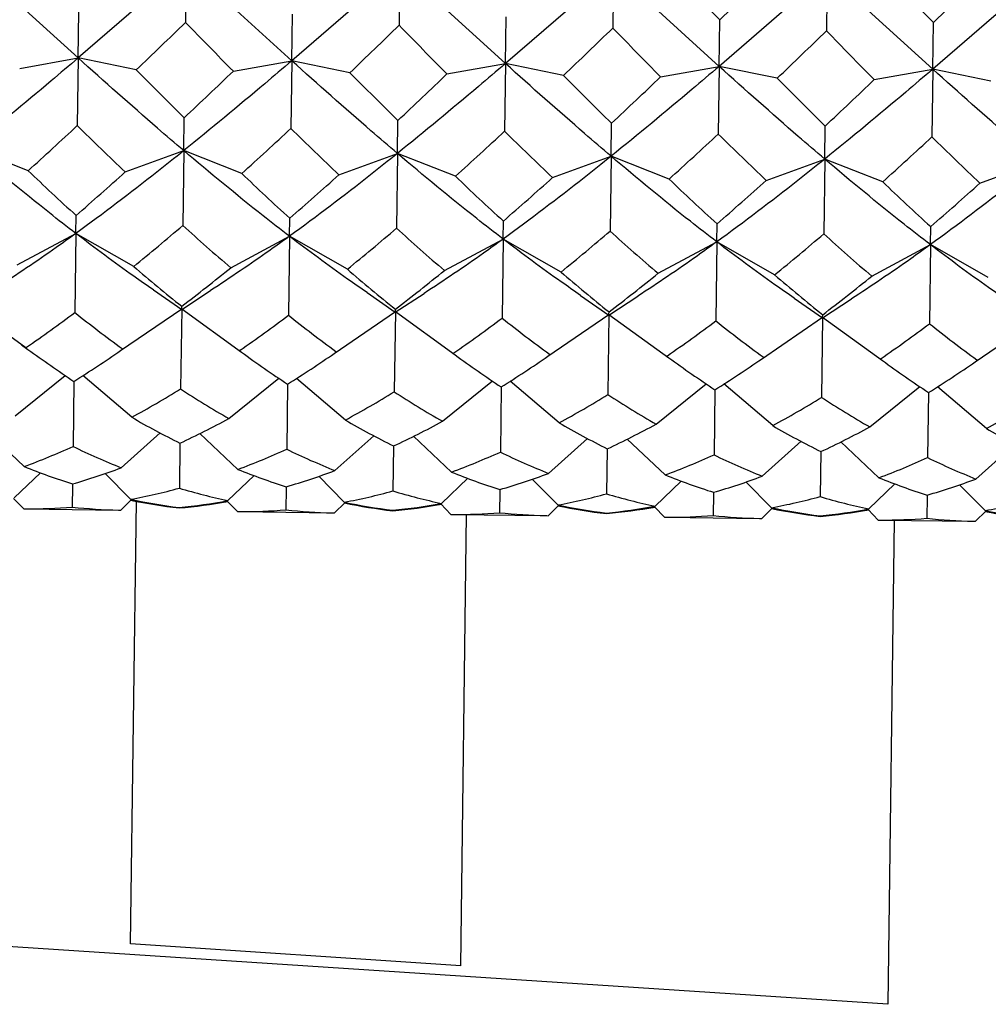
# Model space of a CAD drawing. Header units: inches. Extents: x 0 to 22, y 0 to 17.
# Tile 22 of 51: x 16.093 to 16.29, y 5.296 to 5.495. Entities that reach past the tile are written whole.
import ezdxf

# ---------------------------------------------------------------- set-up
doc = ezdxf.new("R2010")
doc.units = ezdxf.units.IN
doc.header["$LTSCALE"] = 1.21
doc.header["$MEASUREMENT"] = 0
doc.layers.get('0').update_dxf_attribs({"linetype": 'CONTINUOUS'})
doc.layers.add('02___PRT_ALL_AXES', color=7, linetype='CONTINUOUS')

msp = doc.modelspace()

# ---------------------------------------------------------------- linework, layer by layer
at = {"color": 7, "linetype": 'CONTINUOUS'}
for p, q in [((16.1053387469, 5.4877151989), (16.0839472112, 5.5072061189)), ((16.127233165, 5.5066394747), (16.1053387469, 5.4877151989)), ((16.127233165, 5.5066394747), (16.127079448, 5.4948970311)), ((16.1486247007, 5.4871485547), (16.127233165, 5.5066394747)), ((16.1705191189, 5.5060728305), (16.1486247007, 5.4871485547)), ((16.1705191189, 5.5060728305), (16.1703654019, 5.4943303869)), ((16.1919106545, 5.4865819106), (16.1705191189, 5.5060728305)), ((16.2138050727, 5.5055061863), (16.1919106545, 5.4865819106)), ((16.2138050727, 5.5055061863), (16.2136513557, 5.4937637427)), ((16.2351966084, 5.4860152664), (16.2138050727, 5.5055061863)), ((16.2353200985, 5.4954486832), (16.2256157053, 5.5053990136)), ((16.2570910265, 5.5049395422), (16.2351966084, 5.4860152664)), ((16.2353200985, 5.4954486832), (16.2452816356, 5.5051415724)), ((16.2570910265, 5.5049395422), (16.2569373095, 5.4931970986)), ((16.2784825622, 5.4854486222), (16.2570910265, 5.5049395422)), ((16.2786060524, 5.494882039), (16.2689016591, 5.5048323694)), ((16.3003769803, 5.504372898), (16.2784825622, 5.4854486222)), ((16.2786060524, 5.494882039), (16.2885675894, 5.5045749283)), ((16.1053387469, 5.4877151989), (16.1054622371, 5.4971486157)), ((16.1486247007, 5.4871485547), (16.1487481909, 5.4965819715)), ((16.1919106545, 5.4865819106), (16.1920341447, 5.4960153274)), ((16.2351966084, 5.4860152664), (16.2353200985, 5.4954486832)), ((16.2784825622, 5.4854486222), (16.2786060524, 5.494882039)), ((16.0934991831, 5.4856123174), (16.1053387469, 5.4877151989)), ((16.1053387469, 5.4877151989), (16.1051593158, 5.474008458)), ((16.1171192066, 5.4853031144), (16.1053387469, 5.4877151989)), ((16.1367851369, 5.4850456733), (16.1486247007, 5.4871485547)), ((16.1486247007, 5.4871485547), (16.1484452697, 5.4734418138)), ((16.1604051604, 5.4847364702), (16.1486247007, 5.4871485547)), ((16.1800710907, 5.4844790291), (16.1919106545, 5.4865819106)), ((16.1919106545, 5.4865819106), (16.1917312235, 5.4728751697)), ((16.2036911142, 5.4841698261), (16.1919106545, 5.4865819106)), ((16.2233570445, 5.4839123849), (16.2351966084, 5.4860152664)), ((16.2351966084, 5.4860152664), (16.2350171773, 5.4723085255)), ((16.246977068, 5.4836031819), (16.2351966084, 5.4860152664)), ((16.2666429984, 5.4833457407), (16.2784825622, 5.4854486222)), ((16.2784825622, 5.4854486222), (16.2783031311, 5.4717418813)), ((16.2902630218, 5.4830365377), (16.2784825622, 5.4854486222)), ((16.1267397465, 5.4689472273), (16.1268270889, 5.4756193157)), ((16.1700257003, 5.4683805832), (16.1701130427, 5.4750526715)), ((16.2133116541, 5.467813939), (16.2133989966, 5.4744860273)), ((16.256597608, 5.4672472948), (16.2566849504, 5.4739193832)), ((16.0952052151, 5.4648836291), (16.0834537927, 5.4695138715)), ((16.1148711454, 5.4646261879), (16.1267397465, 5.4689472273)), ((16.1267397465, 5.4689472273), (16.1265414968, 5.4538029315)), ((16.1384911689, 5.4643169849), (16.1267397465, 5.4689472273)), ((16.1581570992, 5.4640595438), (16.1700257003, 5.4683805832)), ((16.1700257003, 5.4683805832), (16.1698274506, 5.4532362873)), ((16.1817771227, 5.4637503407), (16.1700257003, 5.4683805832)), ((16.201443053, 5.4634928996), (16.2133116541, 5.467813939)), ((16.2133116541, 5.467813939), (16.2131134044, 5.4526696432)), ((16.2250630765, 5.4631836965), (16.2133116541, 5.467813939)), ((16.2447290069, 5.4629262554), (16.256597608, 5.4672472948)), ((16.256597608, 5.4672472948), (16.2563993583, 5.452102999)), ((16.2683490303, 5.4626170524), (16.256597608, 5.4672472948)), ((16.2880149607, 5.4623596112), (16.2998835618, 5.4666806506)), ((16.1048735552, 5.452179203), (16.1049213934, 5.4558335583)), ((16.1481595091, 5.4516125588), (16.1482073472, 5.4552669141)), ((16.1914454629, 5.4510459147), (16.191493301, 5.45470027)), ((16.2347314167, 5.4504792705), (16.2347792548, 5.4541336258)), ((16.2780173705, 5.4499126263), (16.2780652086, 5.4535669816)), ((16.0929781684, 5.445812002), (16.1048735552, 5.452179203)), ((16.1048735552, 5.452179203), (16.1046641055, 5.4361793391)), ((16.1165981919, 5.445502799), (16.1048735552, 5.452179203)), ((16.1362641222, 5.4452453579), (16.1481595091, 5.4516125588)), ((16.1481595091, 5.4516125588), (16.1479500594, 5.4356126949)), ((16.1598841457, 5.4449361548), (16.1481595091, 5.4516125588)), ((16.1795500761, 5.4446787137), (16.1914454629, 5.4510459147)), ((16.1914454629, 5.4510459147), (16.1912360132, 5.4350460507)), ((16.2031700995, 5.4443695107), (16.1914454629, 5.4510459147)), ((16.2228360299, 5.4441120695), (16.2347314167, 5.4504792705)), ((16.2347314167, 5.4504792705), (16.234521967, 5.4344794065)), ((16.2464560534, 5.4438028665), (16.2347314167, 5.4504792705)), ((16.2661219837, 5.4435454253), (16.2780173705, 5.4499126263)), ((16.2780173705, 5.4499126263), (16.2778079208, 5.4339127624)), ((16.2897420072, 5.4432362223), (16.2780173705, 5.4499126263)), ((16.1205799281, 5.4407729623), (16.126318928, 5.4368008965)), ((16.126318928, 5.4368008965), (16.1321599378, 5.4406213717)), ((16.1638658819, 5.4402063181), (16.1696048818, 5.4362342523)), ((16.1696048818, 5.4362342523), (16.1754458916, 5.4400547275)), ((16.2071518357, 5.4396396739), (16.2128908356, 5.4356676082)), ((16.2128908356, 5.4356676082), (16.2187318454, 5.4394880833)), ((16.2504377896, 5.4390730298), (16.2561767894, 5.435100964)), ((16.2561767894, 5.435100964), (16.2620177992, 5.4389214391)), ((16.0947358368, 5.4290278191), (16.0830347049, 5.4374997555)), ((16.1139548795, 5.4284624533), (16.1263206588, 5.4369331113)), ((16.1263206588, 5.4369331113), (16.1261080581, 5.420692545)), ((16.126318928, 5.4368008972), (16.1263210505, 5.436963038)), ((16.1263206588, 5.4369331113), (16.1384604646, 5.4281416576)), ((16.1263210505, 5.436963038), (16.1263271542, 5.4374292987)), ((16.1696070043, 5.4363963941), (16.169613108, 5.4368626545)), ((16.1572408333, 5.4278958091), (16.1696066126, 5.4363664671)), ((16.1696066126, 5.4363664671), (16.1693940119, 5.4201259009)), ((16.1696048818, 5.4362342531), (16.1696070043, 5.4363963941)), ((16.1696066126, 5.4363664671), (16.1817464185, 5.4275750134)), ((16.2005267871, 5.4273291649), (16.2128925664, 5.435799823)), ((16.2128925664, 5.435799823), (16.2126799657, 5.4195592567)), ((16.2128908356, 5.4356676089), (16.2128929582, 5.4358297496)), ((16.2128925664, 5.435799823), (16.2250323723, 5.4270083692)), ((16.2128929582, 5.4358297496), (16.2128990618, 5.4362960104)), ((16.2438127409, 5.4267625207), (16.2561785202, 5.4352331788)), ((16.2561785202, 5.4352331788), (16.2559659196, 5.4189926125)), ((16.2561767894, 5.4351009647), (16.256178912, 5.4352631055)), ((16.2561785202, 5.4352331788), (16.2683183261, 5.4264417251)), ((16.256178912, 5.4352631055), (16.2561850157, 5.4357293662)), ((16.2870986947, 5.4261958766), (16.299464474, 5.4346665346)), ((16.0938619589, 5.4296605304), (16.0951745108, 5.4287083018)), ((16.0948781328, 5.4291261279), (16.0947358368, 5.4290278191)), ((16.1142620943, 5.4288723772), (16.1144017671, 5.428770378)), ((16.1381640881, 5.4285594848), (16.1380217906, 5.4284611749)), ((16.1575480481, 5.4283057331), (16.157687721, 5.4282037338)), ((16.1814500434, 5.4279928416), (16.1813077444, 5.4278945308)), ((16.2009736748, 5.4276370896), (16.200834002, 5.4277390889)), ((16.2247359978, 5.4274261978), (16.2245936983, 5.4273278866)), ((16.2442596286, 5.4270704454), (16.2441199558, 5.4271724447)), ((16.2680219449, 5.426859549), (16.2678796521, 5.4267612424)), ((16.2875455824, 5.4265038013), (16.2874059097, 5.4266058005)), ((16.0925784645, 5.4152786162), (16.1026983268, 5.4234491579)), ((16.116198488, 5.4149694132), (16.1062959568, 5.4234020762)), ((16.1358644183, 5.414711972), (16.1459842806, 5.4228825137)), ((16.1594844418, 5.414402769), (16.1495819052, 5.4228354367)), ((16.104481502, 5.422230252), (16.1043090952, 5.4090600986)), ((16.1477674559, 5.4216636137), (16.1475950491, 5.4084934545)), ((16.1791503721, 5.4141453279), (16.1892702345, 5.4223158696)), ((16.1910534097, 5.4210969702), (16.1908810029, 5.4079268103)), ((16.2027703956, 5.4138361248), (16.1928678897, 5.4222687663)), ((16.222436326, 5.4135786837), (16.2325561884, 5.4217492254)), ((16.2460563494, 5.4132694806), (16.2361538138, 5.4217021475)), ((16.2657222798, 5.4130120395), (16.2758421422, 5.4211825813)), ((16.2893423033, 5.4127028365), (16.2794397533, 5.4211355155)), ((16.2343393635, 5.4205303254), (16.2341669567, 5.4073601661)), ((16.2776253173, 5.4199636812), (16.2774529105, 5.4067935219)), ((16.0944211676, 5.4049902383), (16.0867451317, 5.4122583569)), ((16.114087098, 5.4047327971), (16.1219507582, 5.4117974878)), ((16.1377071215, 5.4044235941), (16.1300310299, 5.4116917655)), ((16.1573730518, 5.404166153), (16.1652367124, 5.4112308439)), ((16.1809930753, 5.4038569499), (16.1733170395, 5.4111250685)), ((16.2006590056, 5.4035995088), (16.2085226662, 5.4106641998)), ((16.1259642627, 5.4097080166), (16.125845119, 5.4006066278)), ((16.1692502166, 5.4091413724), (16.1691310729, 5.4000399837)), ((16.2242790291, 5.4032903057), (16.2166029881, 5.4105584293)), ((16.2439449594, 5.4030328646), (16.25180862, 5.4100975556)), ((16.2675649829, 5.4027236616), (16.2598889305, 5.4099917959)), ((16.2872309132, 5.4024662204), (16.2950945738, 5.4095309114)), ((16.2125361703, 5.4085747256), (16.2124170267, 5.3994733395)), ((16.2558221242, 5.4080080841), (16.2557029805, 5.3989066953)), ((16.0923609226, 5.3986605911), (16.0976885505, 5.4037466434)), ((16.1159809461, 5.3983513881), (16.1107883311, 5.4035751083)), ((16.1356468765, 5.398093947), (16.1409745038, 5.4031799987)), ((16.1592668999, 5.3977847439), (16.1540742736, 5.4030084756)), ((16.1789328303, 5.3975273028), (16.1842604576, 5.4026133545)), ((16.1042053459, 5.4011346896), (16.104148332, 5.3967793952)), ((16.1042096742, 5.4014653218), (16.1042053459, 5.4011346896)), ((16.1474956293, 5.4008987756), (16.1474913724, 5.4005735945)), ((16.2025528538, 5.3972180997), (16.1973601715, 5.4024418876)), ((16.2222187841, 5.3969606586), (16.2275464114, 5.4020467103)), ((16.2458388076, 5.3966514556), (16.2406461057, 5.4018752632)), ((16.2655047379, 5.3963940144), (16.2708323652, 5.4014800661)), ((16.2891247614, 5.3960848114), (16.283932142, 5.401308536)), ((16.1474913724, 5.4005735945), (16.1474342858, 5.396212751)), ((16.1907773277, 5.4000070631), (16.1907202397, 5.3956461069)), ((16.1907815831, 5.4003321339), (16.1907773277, 5.4000070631)), ((16.23406328, 5.3994403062), (16.2340061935, 5.3950794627)), ((16.2340675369, 5.3997654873), (16.23406328, 5.3994403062)), ((16.2773492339, 5.398873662), (16.2772921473, 5.3945128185)), ((16.2773534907, 5.3991988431), (16.2773492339, 5.398873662)), ((16.0943091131, 5.3964303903), (16.0922457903, 5.3985484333)), ((16.1139750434, 5.3961729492), (16.116093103, 5.3982362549)), ((16.1159708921, 5.3083509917), (16.117144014, 5.3979657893)), ((16.1375950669, 5.3958637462), (16.1355317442, 5.3979817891)), ((16.1572609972, 5.395606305), (16.1593790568, 5.3976696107)), ((16.1808810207, 5.395297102), (16.178817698, 5.397415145)), ((16.2005469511, 5.3950396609), (16.2026650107, 5.3971029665)), ((16.2241669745, 5.3947304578), (16.2221036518, 5.3968485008)), ((16.0943091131, 5.3964303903), (16.094751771, 5.3964237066)), ((16.1135324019, 5.3961778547), (16.1139750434, 5.3961729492)), ((16.1375950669, 5.3958637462), (16.1380377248, 5.3958570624)), ((16.1568191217, 5.3956112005), (16.1572609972, 5.395606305)), ((16.1808810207, 5.395297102), (16.1813236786, 5.3952904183)), ((16.1828478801, 5.3039295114), (16.1840433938, 5.3952548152)), ((16.200103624, 5.3950445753), (16.2005469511, 5.3950396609)), ((16.2241669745, 5.3947304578), (16.2246096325, 5.3947237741)), ((16.2438329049, 5.3944730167), (16.2459509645, 5.3965363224)), ((16.2674529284, 5.3941638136), (16.2653896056, 5.3962818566)), ((16.2871188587, 5.3939063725), (16.2892369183, 5.3959696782)), ((16.2433904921, 5.3944779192), (16.2438329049, 5.3944730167)), ((16.2674529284, 5.3941638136), (16.2678955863, 5.3941571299)), ((16.2706501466, 5.3941210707), (16.2693670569, 5.2961058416)), ((16.2866763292, 5.3939112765), (16.2871188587, 5.3939063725)), ((16.2693670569, 5.2961058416), (16.0293948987, 5.3118344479)), ((16.1828478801, 5.3039295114), (16.1159708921, 5.3083509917))]:
    msp.add_line(p, q, dxfattribs=at)
for centre, radius, start, end in [((14.6775809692, 6.9897745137), 2.0822354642, 313.7364874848, 314.1170218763), ((17.6152125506, 6.9513188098), 2.0822354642, 224.3829781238, 224.7635125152), ((14.7208669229, 6.9892078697), 2.0822354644, 313.7364874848, 314.1170218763), ((17.6584985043, 6.9507521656), 2.0822354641, 224.3829781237, 224.7635125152), ((14.7641528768, 6.9886412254), 2.0822354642, 313.7364874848, 314.1170218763), ((17.7017844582, 6.9501855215), 2.0822354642, 224.3829781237, 224.7635125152), ((14.8074388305, 6.9880745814), 2.0822354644, 313.7364874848, 314.1170218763), ((17.7450704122, 6.9496188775), 2.0822354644, 224.3829781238, 224.7635125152), ((16.992128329, 6.3527804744), 1.2321355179, 224.7523449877, 225.3899727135), ((15.2847836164, 6.3751309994), 1.2321357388, 313.1100273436, 313.7476549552), ((17.0354142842, 6.3522138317), 1.2321355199, 224.7523449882, 225.389972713), ((15.3280697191, 6.374564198), 1.2321355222, 313.1100272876, 313.7476550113), ((17.0787002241, 6.3516471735), 1.2321355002, 224.7523449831, 225.3899727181), ((15.371355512, 6.3739977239), 1.2321357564, 313.1100273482, 313.7476549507), ((17.1219861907, 6.3510805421), 1.2321355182, 224.7523449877, 225.3899727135), ((15.4146416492, 6.3734308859), 1.2321354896, 313.1100272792, 313.7476550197), ((15.5140276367, 6.1088708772), 0.8674600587, 312.0652265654, 312.9571475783), ((16.7127071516, 6.0931792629), 0.8674600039, 225.5428523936, 226.4347734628), ((15.5573136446, 6.108304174), 0.8674599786, 312.0652265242, 312.9571476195), ((16.7559931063, 6.0926126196), 0.8674600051, 225.5428523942, 226.4347734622), ((15.6005996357, 6.1077374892), 0.8674599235, 312.0652264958, 312.9571476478), ((16.7992790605, 6.0920459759), 0.8674600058, 225.5428523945, 226.4347734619), ((15.6438855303, 6.1071709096), 0.8674600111, 312.0652265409, 312.9571476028), ((16.8137407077, 6.061642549), 0.8259754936, 225.5204535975, 226.4571722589), ((15.6871714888, 6.1066042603), 0.8674600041, 312.0652265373, 312.9571476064), ((16.8858509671, 6.0909126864), 0.8674600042, 225.5428523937, 226.4347734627), ((16.5316618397, 5.9237238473), 0.6332682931, 226.4321711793, 227.6335465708), ((15.6905750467, 5.9347343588), 0.6332684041, 310.8664535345, 312.0678287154), ((16.5749477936, 5.9231572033), 0.6332682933, 226.4321711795, 227.6335465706), ((15.7338609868, 5.9341677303), 0.633268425, 310.8664535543, 312.0678286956), ((16.6182337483, 5.92259056), 0.6332682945, 226.4321711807, 227.6335465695), ((15.7771471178, 5.9336008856), 0.6332681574, 310.8664533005, 312.0678289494), ((16.6797911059, 5.9416401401), 0.6600743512, 226.456566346, 227.6091514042), ((15.8204330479, 5.9330342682), 0.6332681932, 310.8664533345, 312.0678289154), ((16.7048056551, 5.9214572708), 0.6332682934, 226.4321711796, 227.6335465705), ((15.8637189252, 5.9324677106), 0.6332683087, 310.866453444, 312.067828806), ((15.802077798, 5.8323945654), 0.4986063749, 309.1090946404, 310.5975067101), ((16.46080436, 5.8237713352), 0.4986063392, 227.9024932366, 229.390905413), ((15.8453637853, 5.831827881), 0.4986063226, 309.1090945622, 310.5975067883), ((16.5040903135, 5.8232046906), 0.4986063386, 227.9024932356, 229.3909054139), ((15.8886496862, 5.8312613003), 0.4986064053, 309.1090946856, 310.5975066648), ((16.5356900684, 5.8093608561), 0.4809202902, 227.8751231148, 229.4182755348), ((15.9319356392, 5.8306946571), 0.4986064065, 309.1090946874, 310.5975066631), ((16.5789760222, 5.8087942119), 0.4809202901, 227.8751231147, 229.4182755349), ((16.3713326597, 5.7425715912), 0.3913304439, 229.3871359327, 231.2382476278), ((15.8893933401, 5.7488804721), 0.3913303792, 307.261752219, 309.1128642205), ((16.4146186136, 5.7420049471), 0.3913304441, 229.387135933, 231.2382476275), ((15.9326792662, 5.7483138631), 0.391330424, 307.261752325, 309.1128641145), ((16.4663523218, 5.7516182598), 0.4045573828, 229.4173993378, 231.2079842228), ((15.9759652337, 5.7477472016), 0.3913304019, 307.2617522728, 309.1128641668), ((16.5096382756, 5.7510516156), 0.4045573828, 229.4173993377, 231.2079842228), ((16.0192511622, 5.7471805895), 0.3913304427, 307.2617523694, 309.1128640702), ((15.9118961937, 5.693319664), 0.3213730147, 304.7066928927, 306.8574417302), ((16.3040971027, 5.6881854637), 0.3213730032, 231.6425582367, 233.793307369), ((15.9551821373, 5.6927530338), 0.3213730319, 304.7066932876, 306.8574416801), ((16.3473830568, 5.6876188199), 0.3213730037, 231.6425582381, 233.7933073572), ((15.9984680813, 5.6921864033), 0.3213730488, 304.7066936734, 306.8574416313), ((16.3848606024, 5.6794225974), 0.3117857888, 231.6094870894, 233.8263785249), ((16.0417540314, 5.6916197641), 0.321373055, 304.7066938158, 306.8574416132), ((16.4281465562, 5.6788559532), 0.3117857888, 231.6094870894, 233.8263785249), ((16.0850400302, 5.6910530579), 0.3213729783, 304.7066920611, 306.8574418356), ((16.47143251, 5.6782893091), 0.3117857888, 231.6094870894, 233.8263785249), ((16.2480705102, 5.6386492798), 0.2597160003, 233.9348648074, 236.4359368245), ((15.9666068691, 5.642333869), 0.2597160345, 302.0640633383, 304.5651350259), ((16.2913564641, 5.6380826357), 0.2597160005, 233.9348648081, 236.4359368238), ((16.0098928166, 5.6417672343), 0.2597160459, 302.0640633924, 304.5651349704), ((16.338790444, 5.6434809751), 0.2669797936, 233.9688936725, 236.4019079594), ((16.0531788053, 5.6412005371), 0.2597159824, 302.0640630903, 304.5651352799), ((16.3820763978, 5.6429143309), 0.2669797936, 233.9688936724, 236.4019079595), ((16.0964647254, 5.6406339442), 0.2597160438, 302.0640633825, 304.5651349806), ((16.4253623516, 5.6423476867), 0.2669797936, 233.9688936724, 236.4019079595), ((16.1397506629, 5.6400673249), 0.2597160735, 302.0640635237, 304.565134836), ((16.01157101, 5.607572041), 0.2191864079, 298.5121256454, 301.5038214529), ((16.2454978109, 5.6045098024), 0.2191864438, 236.9961787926, 239.9878741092), ((16.0548569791, 5.6070053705), 0.2191863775, 298.512125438, 301.5038216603), ((16.2857589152, 5.5990085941), 0.2134005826, 236.9556127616, 240.0284401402), ((16.0981429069, 5.6064387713), 0.2191864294, 298.5121257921, 301.5038213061), ((16.3290448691, 5.5984419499), 0.2134005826, 236.9556127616, 240.0284401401), ((16.1414288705, 5.6058721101), 0.2191864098, 298.5121256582, 301.50382144), ((16.3723308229, 5.5978753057), 0.2134005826, 236.9556127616, 240.0284401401), ((16.1847148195, 5.6053054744), 0.2191864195, 298.512125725, 301.5038213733), ((16.2077652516, 5.5734759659), 0.1830540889, 239.9856436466, 243.457129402), ((16.048478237, 5.575561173), 0.183054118, 295.0428708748, 298.5143560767), ((16.2532179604, 5.5769370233), 0.1876255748, 240.0279473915, 243.4148256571), ((16.0917642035, 5.5749945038), 0.18305409, 295.042870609, 298.5143563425), ((16.2965039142, 5.5763703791), 0.1876255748, 240.0279473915, 243.4148256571), ((16.1350501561, 5.574427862), 0.1830540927, 295.0428706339, 298.5143563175), ((16.339789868, 5.575803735), 0.1876255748, 240.0279473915, 243.414825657), ((16.1783361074, 5.5738612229), 0.1830540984, 295.0428706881, 298.5143562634), ((16.3830758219, 5.5752370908), 0.1876255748, 240.0279473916, 243.414825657), ((16.0390657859, 5.5535254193), 0.1585147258, 290.4391780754, 294.3048478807), ((16.1733117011, 5.5517680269), 0.1585147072, 244.1951518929, 248.0608221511), ((16.0823517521, 5.552958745), 0.1585146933, 290.4391776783, 294.3048482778), ((16.2152280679, 5.5481066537), 0.1551324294, 244.1529946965, 248.1029793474), ((16.1256377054, 5.552392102), 0.1585146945, 290.439177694, 294.304848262), ((16.2585140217, 5.5475400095), 0.1551324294, 244.1529946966, 248.1029793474), ((16.1689236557, 5.5518254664), 0.1585147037, 290.4391778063, 294.3048481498), ((16.3017999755, 5.5469733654), 0.1551324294, 244.1529946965, 248.1029793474), ((16.2122096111, 5.5512588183), 0.1585146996, 290.4391777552, 294.3048482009), ((16.3450859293, 5.5464067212), 0.1551324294, 244.1529946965, 248.1029793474), ((16.1458996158, 5.5328186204), 0.1378046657, 248.0645985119, 252.390455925), ((16.0659724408, 5.5338649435), 0.1378046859, 286.1095443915, 290.4354011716), ((16.1900491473, 5.5346542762), 0.1403556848, 248.1039287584, 252.3511256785), ((16.1092583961, 5.533298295), 0.1378046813, 286.1095443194, 290.4354012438), ((16.2333351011, 5.5340876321), 0.1403556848, 248.1039287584, 252.3511256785), ((16.152544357, 5.5327316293), 0.1378046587, 286.1095439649, 290.4354015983), ((16.276621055, 5.5335209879), 0.1403556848, 248.1039287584, 252.3511256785), ((16.1958303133, 5.5321649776), 0.1378046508, 286.1095438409, 290.4354017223), ((16.3199070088, 5.5329543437), 0.1403556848, 248.1039287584, 252.3511256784), ((16.093137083, 5.5209679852), 0.1247263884, 280.5533976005, 285.2029164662), ((16.1612737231, 5.5184363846), 0.1230407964, 253.265217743, 257.9784681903), ((16.2391162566, 5.5315983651), 0.1378046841, 286.1095443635, 290.4354011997), ((16.136423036, 5.5204013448), 0.1247263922, 280.5533976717, 285.2029163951), ((16.2045596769, 5.5178697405), 0.1230407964, 253.265217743, 257.9784681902), ((16.1797089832, 5.5198347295), 0.1247264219, 280.5533982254, 285.2029158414), ((16.2478456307, 5.5173030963), 0.1230407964, 253.265217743, 257.9784681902), ((16.2229949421, 5.5192680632), 0.1247263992, 280.5533978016, 285.2029162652), ((16.2911315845, 5.5167364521), 0.1230407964, 253.265217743, 257.9784681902), ((16.0952975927, 5.5074105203), 0.1109845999, 269.7180444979, 274.5740495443), ((16.115892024, 5.5071409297), 0.1109846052, 263.9259505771, 268.7819558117), ((16.1390484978, 5.5105232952), 0.1146888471, 258.3957069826, 263.3628946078), ((16.1401870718, 5.5120525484), 0.1162492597, 257.9815847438, 262.8878100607), ((16.1153927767, 5.5118086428), 0.1156740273, 275.1582709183, 280.0831274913), ((16.1145715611, 5.5113582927), 0.1152084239, 275.5900138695, 280.5405913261), ((16.1823344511, 5.5099566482), 0.1146888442, 258.3957069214, 263.362894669), ((16.1834730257, 5.5114859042), 0.1162492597, 257.9815847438, 262.8878100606), ((16.1586787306, 5.5112419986), 0.1156740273, 275.1582709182, 280.0831274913), ((16.157857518, 5.510791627), 0.1152084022, 275.5900134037, 280.5405917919), ((16.225620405, 5.5093900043), 0.1146888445, 258.3957069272, 263.3628946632), ((16.2267589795, 5.51091926), 0.1162492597, 257.9815847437, 262.8878100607), ((16.2019646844, 5.5106753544), 0.1156740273, 275.1582709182, 280.0831274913), ((16.2011434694, 5.5102250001), 0.1152084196, 275.590013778, 280.5405914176), ((16.2700449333, 5.5103526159), 0.1162492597, 257.9815847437, 262.8878100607), ((16.2662808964, 5.5187014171), 0.1247263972, 280.5533977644, 285.2029163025), ((16.0953092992, 5.5066535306), 0.1102276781, 269.4801012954, 269.7100233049), ((16.1158605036, 5.5063843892), 0.1102275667, 268.7899768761, 269.019898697), ((16.1385952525, 5.5060868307), 0.1102276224, 269.4801012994, 269.710023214), ((16.1385835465, 5.5068438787), 0.1109846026, 269.7180443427, 274.5740494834), ((16.1591779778, 5.5065742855), 0.1109846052, 263.9259505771, 268.7819558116), ((16.1591464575, 5.5058177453), 0.110227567, 268.7899768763, 269.0198986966), ((16.1818812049, 5.5055200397), 0.1102274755, 269.4801013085, 269.7100229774), ((16.1818695, 5.5062772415), 0.1109846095, 269.7180439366, 274.5740493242), ((16.2024639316, 5.5060076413), 0.1109846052, 263.9259505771, 268.7819558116), ((16.2024324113, 5.5052511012), 0.1102275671, 268.7899768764, 269.0198986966), ((16.2251671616, 5.5049537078), 0.1102277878, 269.4801012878, 269.7100234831), ((16.2251554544, 5.5057105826), 0.1109845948, 269.718044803, 274.5740496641), ((16.2457498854, 5.5054409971), 0.1109846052, 263.9259505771, 268.7819558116), ((16.2689063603, 5.5088233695), 0.114688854, 258.3957071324, 263.362894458), ((16.2452506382, 5.5101087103), 0.1156740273, 275.1582709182, 280.0831274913), ((16.2444294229, 5.5096583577), 0.1152084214, 275.5900138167, 280.540591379), ((16.3121923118, 5.5082567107), 0.1146888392, 258.395706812, 263.3628947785), ((16.3133308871, 5.5097859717), 0.1162492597, 257.9815847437, 262.8878100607), ((16.2457183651, 5.5046844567), 0.1102275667, 268.789976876, 269.0198986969), ((16.2684531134, 5.5043868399), 0.1102275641, 269.4801013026, 269.7100231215), ((16.2684414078, 5.5051439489), 0.1109846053, 269.7180441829, 274.5740494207), ((16.2890358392, 5.504874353), 0.1109846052, 263.9259505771, 268.7819558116), ((16.2890043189, 5.5041178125), 0.1102275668, 268.7899768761, 269.0198986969)]:
    msp.add_arc(centre, radius, start, end, dxfattribs=at)
for points, knots in [([(16.1053387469, 5.4877151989), (16.103518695, 5.4861617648), (16.0962870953, 5.4800190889), (16.0889824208, 5.4739614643), (16.0834537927, 5.4695138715)], [0, 0, 0, 0, 0.2521871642, 1, 1, 1, 1]), ([(16.1267397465, 5.4689472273), (16.1249487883, 5.470466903), (16.1177443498, 5.47664179), (16.1106460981, 5.4829396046), (16.1053387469, 5.4877151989)], [0, 0, 0, 0, 0.2475450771, 1, 1, 1, 1]), ([(16.1486247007, 5.4871485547), (16.1468046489, 5.4855951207), (16.1395730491, 5.4794524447), (16.1322683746, 5.4733948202), (16.1267397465, 5.4689472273)], [0, 0, 0, 0, 0.2521871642, 1, 1, 1, 1]), ([(16.1700257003, 5.4683805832), (16.1682347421, 5.4699002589), (16.1610303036, 5.4760751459), (16.1539320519, 5.4823729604), (16.1486247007, 5.4871485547)], [0, 0, 0, 0, 0.2475450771, 1, 1, 1, 1]), ([(16.1919106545, 5.4865819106), (16.1900906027, 5.4850284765), (16.182859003, 5.4788858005), (16.1755543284, 5.472828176), (16.1700257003, 5.4683805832)], [0, 0, 0, 0, 0.2521871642, 1, 1, 1, 1]), ([(16.2133116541, 5.467813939), (16.2115206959, 5.4693336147), (16.2043162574, 5.4755085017), (16.1972180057, 5.4818063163), (16.1919106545, 5.4865819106)], [0, 0, 0, 0, 0.2475450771, 1, 1, 1, 1]), ([(16.2351966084, 5.4860152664), (16.2333765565, 5.4844618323), (16.2261449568, 5.4783191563), (16.2188402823, 5.4722615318), (16.2133116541, 5.467813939)], [0, 0, 0, 0, 0.2521871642, 1, 1, 1, 1]), ([(16.256597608, 5.4672472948), (16.2548066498, 5.4687669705), (16.2476022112, 5.4749418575), (16.2405039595, 5.4812396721), (16.2351966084, 5.4860152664)], [0, 0, 0, 0, 0.2475450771, 1, 1, 1, 1]), ([(16.2784825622, 5.4854486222), (16.2766625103, 5.4838951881), (16.2694309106, 5.4777525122), (16.2621262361, 5.4716948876), (16.256597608, 5.4672472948)], [0, 0, 0, 0, 0.2521871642, 1, 1, 1, 1]), ([(16.2998835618, 5.4666806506), (16.2980926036, 5.4682003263), (16.290888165, 5.4743752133), (16.2837899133, 5.4806730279), (16.2784825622, 5.4854486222)], [0, 0, 0, 0, 0.2475450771, 1, 1, 1, 1]), ([(16.1048735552, 5.452179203), (16.1030775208, 5.4535530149), (16.0958252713, 5.459191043), (16.08873367, 5.465033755), (16.0834537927, 5.4695138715)], [0, 0, 0, 0, 0.2461668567, 1, 1, 1, 1]), ([(16.1267397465, 5.4689472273), (16.1249244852, 5.4674869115), (16.1177391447, 5.4617646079), (16.1104262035, 5.4562005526), (16.1048735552, 5.452179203)], [0, 0, 0, 0, 0.2536290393, 1, 1, 1, 1]), ([(16.1481595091, 5.4516125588), (16.1463634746, 5.4529863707), (16.1391112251, 5.4586243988), (16.1320196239, 5.4644671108), (16.1267397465, 5.4689472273)], [0, 0, 0, 0, 0.2461668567, 1, 1, 1, 1]), ([(16.1700257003, 5.4683805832), (16.168210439, 5.4669202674), (16.1610250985, 5.4611979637), (16.1537121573, 5.4556339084), (16.1481595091, 5.4516125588)], [0, 0, 0, 0, 0.2536290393, 1, 1, 1, 1]), ([(16.1914454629, 5.4510459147), (16.1896494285, 5.4524197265), (16.1823971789, 5.4580577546), (16.1753055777, 5.4639004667), (16.1700257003, 5.4683805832)], [0, 0, 0, 0, 0.2461668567, 1, 1, 1, 1]), ([(16.2133116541, 5.467813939), (16.2114963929, 5.4663536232), (16.2043110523, 5.4606313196), (16.1969981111, 5.4550672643), (16.1914454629, 5.4510459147)], [0, 0, 0, 0, 0.2536290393, 1, 1, 1, 1]), ([(16.2347314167, 5.4504792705), (16.2329353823, 5.4518530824), (16.2256831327, 5.4574911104), (16.2185915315, 5.4633338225), (16.2133116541, 5.467813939)], [0, 0, 0, 0, 0.2461668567, 1, 1, 1, 1]), ([(16.256597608, 5.4672472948), (16.2547823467, 5.465786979), (16.2475970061, 5.4600646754), (16.2402840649, 5.4545006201), (16.2347314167, 5.4504792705)], [0, 0, 0, 0, 0.2536290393, 1, 1, 1, 1]), ([(16.2780173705, 5.4499126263), (16.2762213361, 5.4512864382), (16.2689690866, 5.4569244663), (16.2618774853, 5.4627671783), (16.256597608, 5.4672472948)], [0, 0, 0, 0, 0.2461668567, 1, 1, 1, 1]), ([(16.2998835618, 5.4666806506), (16.2980683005, 5.4652203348), (16.2908829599, 5.4594980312), (16.2835700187, 5.4539339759), (16.2780173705, 5.4499126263)], [0, 0, 0, 0, 0.2536290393, 1, 1, 1, 1]), ([(16.1048735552, 5.452179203), (16.1035454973, 5.4512173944), (16.0982832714, 5.4474518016), (16.0929295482, 5.4438131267), (16.0888739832, 5.4411880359)], [0, 0, 0, 0, 0.2534101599, 1, 1, 1, 1]), ([(16.1205799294, 5.4407729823), (16.1192639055, 5.4416745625), (16.1139528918, 5.4453713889), (16.1087461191, 5.4492170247), (16.1048735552, 5.452179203)], [0, 0, 0, 0, 0.2465274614, 1, 1, 1, 1]), ([(16.1481595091, 5.4516125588), (16.1468314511, 5.4506507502), (16.1415692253, 5.4468851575), (16.136215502, 5.4432464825), (16.132159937, 5.4406213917)], [0, 0, 0, 0, 0.2534101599, 1, 1, 1, 1]), ([(16.1638658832, 5.4402063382), (16.1625498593, 5.4411079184), (16.1572388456, 5.4448047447), (16.1520320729, 5.4486503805), (16.1481595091, 5.4516125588)], [0, 0, 0, 0, 0.2465274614, 1, 1, 1, 1]), ([(16.1914454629, 5.4510459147), (16.190117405, 5.450084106), (16.1848551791, 5.4463185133), (16.1795014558, 5.4426798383), (16.1754458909, 5.4400547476)], [0, 0, 0, 0, 0.2534101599, 1, 1, 1, 1]), ([(16.207151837, 5.439639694), (16.2058358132, 5.4405412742), (16.2005247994, 5.4442381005), (16.1953180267, 5.4480837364), (16.1914454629, 5.4510459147)], [0, 0, 0, 0, 0.2465274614, 1, 1, 1, 1]), ([(16.2347314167, 5.4504792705), (16.2334033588, 5.4495174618), (16.2281411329, 5.4457518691), (16.2227874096, 5.4421131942), (16.2187318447, 5.4394881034)], [0, 0, 0, 0, 0.2534101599, 1, 1, 1, 1]), ([(16.2504377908, 5.4390730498), (16.249121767, 5.43997463), (16.2438107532, 5.4436714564), (16.2386039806, 5.4475170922), (16.2347314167, 5.4504792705)], [0, 0, 0, 0, 0.2465274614, 1, 1, 1, 1]), ([(16.2780173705, 5.4499126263), (16.2766893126, 5.4489508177), (16.2714270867, 5.4451852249), (16.2660733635, 5.44154655), (16.2620177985, 5.4389214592)], [0, 0, 0, 0, 0.2534101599, 1, 1, 1, 1]), ([(16.2937237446, 5.4385064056), (16.2924077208, 5.4394079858), (16.287096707, 5.4431048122), (16.2818899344, 5.446950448), (16.2780173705, 5.4499126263)], [0, 0, 0, 0, 0.2465274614, 1, 1, 1, 1])]:
    msp.add_open_spline(points, degree=3, knots=knots, dxfattribs=at)
at = {"layer": '02___PRT_ALL_AXES', "color": 7, "linetype": 'CONTINUOUS'}
for p, q in [((16.094751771, 5.3964237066), (16.1135323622, 5.3961778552)), ((16.1380377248, 5.3958570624), (16.156818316, 5.395611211)), ((16.1813236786, 5.3952904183), (16.2001042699, 5.3950445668)), ((16.2246096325, 5.3947237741), (16.2433902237, 5.3944779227)), ((16.2678955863, 5.3941571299), (16.2866761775, 5.3939112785))]:
    msp.add_line(p, q, dxfattribs=at)

doc.saveas('drawing.dxf')
